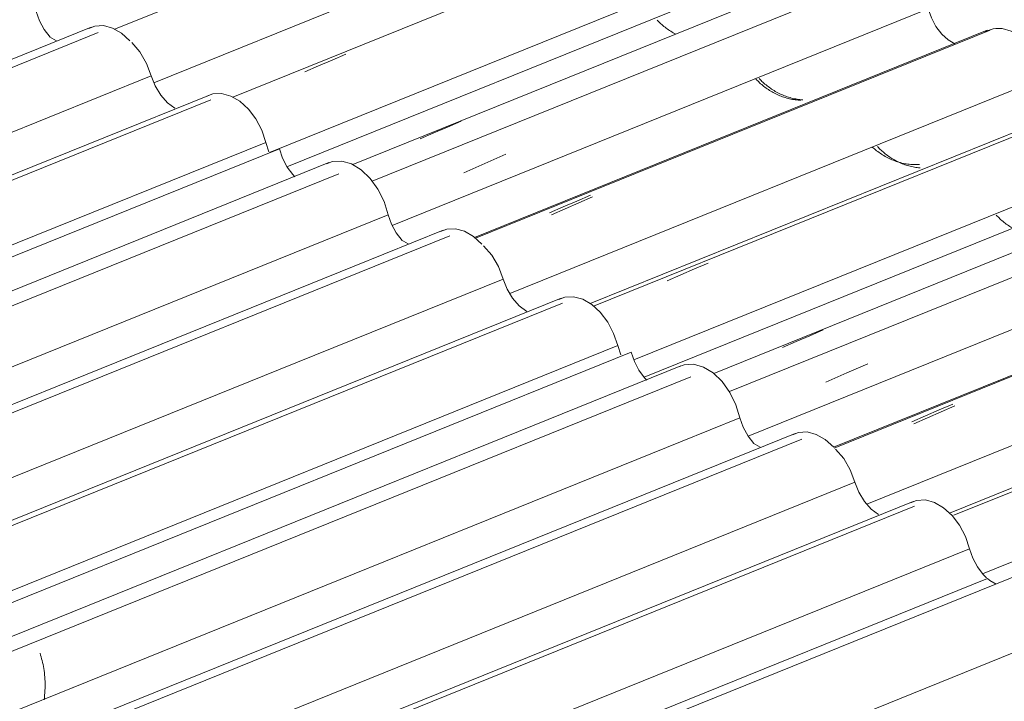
# Model space of a CAD drawing. Header units: metres. Extents: x -16.8 to 29.9, y -11.9 to 37.1.
# Tile 197 of 202: x -5.607 to -4.526, y 26.352 to 27.1. Entities that reach past the tile are written whole.
import ezdxf

# ---------------------------------------------------------------- set-up
doc = ezdxf.new("R2010")
doc.units = ezdxf.units.M
doc.layers.add('A-GLAZ-CWMG', color=7, linetype='Continuous', lineweight=5)

# ---------------------------------------------------------------- blocks, each defined once
blk = doc.blocks.new('FP_203-EXPLODE')
at = {"layer": 'A-GLAZ-CWMG'}
blk.add_line((-4.016, 26.7846), (-4.5819, 26.556), dxfattribs=at)
at = {"layer": 'A-GLAZ-CWMG', "color": 9, "true_color": 0xc0c0c0}
for p, q in [((-4.4838, 26.5906), (-4.4688, 26.5971)), ((-4.4688, 26.5971), (-4.4539, 26.6036)), ((-4.4988, 26.5841), (-4.4838, 26.5906))]:
    blk.add_line(p, q, dxfattribs=at)
blk = doc.blocks.new('FP_205-EXPLODE')
at = {"layer": 'A-GLAZ-CWMG'}
blk.add_line((-4.1456, 26.8592), (-4.7131, 26.6298), dxfattribs=at)
at = {"layer": 'A-GLAZ-CWMG', "color": 9, "true_color": 0xc0c0c0}
for p, q in [((-4.613, 26.6651), (-4.598, 26.6716)), ((-4.598, 26.6716), (-4.583, 26.678)), ((-4.628, 26.6585), (-4.613, 26.6651))]:
    blk.add_line(p, q, dxfattribs=at)
blk = doc.blocks.new('FP_207-EXPLODE')
at = {"layer": 'A-GLAZ-CWMG'}
blk.add_line((-4.2599, 26.9213), (-4.8281, 26.6917), dxfattribs=at)
at = {"layer": 'A-GLAZ-CWMG', "color": 9, "true_color": 0xc0c0c0}
for p, q in [((-4.6993, 26.7121), (-4.6763, 26.7222)), ((-4.7223, 26.702), (-4.6993, 26.7121))]:
    blk.add_line(p, q, dxfattribs=at)
blk = doc.blocks.new('Rectangular Mullion - Telha Fibrocimento - Ondulada-V192-EXPLODE')
at = {"layer": 'A-GLAZ-CWMG'}
for p, q in [((-4.3254, 26.9485), (-4.9217, 26.7075)), ((-4.2135, 26.8828), (-4.8075, 26.6428)), ((-4.0842, 26.808), (-4.6774, 26.5683)), ((-3.9542, 26.7327), (-4.5502, 26.4919))]:
    blk.add_line(p, q, dxfattribs=at)
for name in ['FP_207-EXPLODE', 'FP_205-EXPLODE', 'FP_203-EXPLODE']:
    blk.add_blockref(name, (0, 0), dxfattribs=at)
blk = doc.blocks.new('Rectangular Mullion - Telha Fibrocimento - Ondulada-1910067-EXPLODE')
blk.add_blockref('Rectangular Mullion - Telha Fibrocimento - Ondulada-V192-EXPLODE', (0, 0))
blk = doc.blocks.new('FP_217-EXPLODE')
at = {"layer": 'A-GLAZ-CWMG'}
blk.add_line((-4.025, 26.7854), (-4.5866, 26.5584), dxfattribs=at)
blk = doc.blocks.new('FP_219-EXPLODE')
at = {"layer": 'A-GLAZ-CWMG'}
blk.add_line((-4.1486, 26.8591), (-4.7138, 26.6307), dxfattribs=at)
at = {"layer": 'A-GLAZ-CWMG', "color": 9, "true_color": 0xc0c0c0}
for p, q in [((-4.5957, 26.6694), (-4.5806, 26.676)), ((-4.6258, 26.6563), (-4.6107, 26.6629)), ((-4.6107, 26.6629), (-4.5957, 26.6694))]:
    blk.add_line(p, q, dxfattribs=at)
blk = doc.blocks.new('FP_221-EXPLODE')
at = {"layer": 'A-GLAZ-CWMG'}
blk.add_line((-4.2815, 26.9394), (-4.8453, 26.7116), dxfattribs=at)
at = {"layer": 'A-GLAZ-CWMG', "color": 9, "true_color": 0xc0c0c0}
for p, q in [((-4.7399, 26.7529), (-4.725, 26.7593)), ((-4.7549, 26.7465), (-4.7399, 26.7529)), ((-4.7698, 26.7401), (-4.7549, 26.7465))]:
    blk.add_line(p, q, dxfattribs=at)
blk = doc.blocks.new('FP_222-EXPLODE')
at = {"layer": 'A-GLAZ-CWMG', "color": 9, "true_color": 0xc0c0c0}
for p, q in [((-4.5342, 26.8842), (-4.5352, 26.8852)), ((-4.5332, 26.8832), (-4.5342, 26.8842)), ((-4.5322, 26.8822), (-4.5332, 26.8832)), ((-4.5312, 26.8812), (-4.5322, 26.8822)), ((-4.5301, 26.8802), (-4.5312, 26.8812)), ((-4.529, 26.8792), (-4.5301, 26.8802)), ((-4.5278, 26.8783), (-4.529, 26.8792)), ((-4.5267, 26.8773), (-4.5278, 26.8783)), ((-4.5255, 26.8764), (-4.5267, 26.8773)), ((-4.5243, 26.8755), (-4.5255, 26.8764)), ((-4.523, 26.8746), (-4.5243, 26.8755)), ((-4.5217, 26.8737), (-4.523, 26.8746)), ((-4.5205, 26.8728), (-4.5217, 26.8737)), ((-4.5191, 26.872), (-4.5205, 26.8728)), ((-4.5178, 26.8712), (-4.5191, 26.872))]:
    blk.add_line(p, q, dxfattribs=at)
blk = doc.blocks.new('FP_223-EXPLODE')
at = {"layer": 'A-GLAZ-CWMG'}
blk.add_line((-4.4125, 27.0136), (-4.9771, 26.7854), dxfattribs=at)
at = {"layer": 'A-GLAZ-CWMG', "color": 9, "true_color": 0xc0c0c0}
for p, q in [((-4.8814, 26.8198), (-4.8664, 26.8263)), ((-4.8664, 26.8263), (-4.8514, 26.8327)), ((-4.8963, 26.8133), (-4.8814, 26.8198))]:
    blk.add_line(p, q, dxfattribs=at)
blk = doc.blocks.new('FP_224-EXPLODE')
at = {"layer": 'A-GLAZ-CWMG', "color": 9, "true_color": 0xc0c0c0}
for p, q in [((-4.6646, 26.9594), (-4.6655, 26.9604)), ((-4.6636, 26.9584), (-4.6646, 26.9594)), ((-4.6626, 26.9574), (-4.6636, 26.9584)), ((-4.6615, 26.9564), (-4.6626, 26.9574)), ((-4.6605, 26.9555), (-4.6615, 26.9564)), ((-4.6594, 26.9545), (-4.6605, 26.9555)), ((-4.6583, 26.9535), (-4.6594, 26.9545)), ((-4.6571, 26.9526), (-4.6583, 26.9535)), ((-4.6559, 26.9517), (-4.6571, 26.9526)), ((-4.6547, 26.9508), (-4.6559, 26.9517)), ((-4.6535, 26.9499), (-4.6547, 26.9508)), ((-4.6522, 26.949), (-4.6535, 26.9499)), ((-4.651, 26.9482), (-4.6522, 26.949)), ((-4.6497, 26.9474), (-4.651, 26.9482)), ((-4.6484, 26.9466), (-4.6497, 26.9474)), ((-4.647, 26.9458), (-4.6484, 26.9466)), ((-4.6457, 26.9451), (-4.647, 26.9458)), ((-4.6443, 26.9443), (-4.6457, 26.9451)), ((-4.6429, 26.9436), (-4.6443, 26.9443)), ((-4.6415, 26.943), (-4.6429, 26.9436)), ((-4.64, 26.9423), (-4.6415, 26.943)), ((-4.6386, 26.9417), (-4.64, 26.9423)), ((-4.6371, 26.9412), (-4.6386, 26.9417)), ((-4.6357, 26.9406), (-4.6371, 26.9412)), ((-4.6342, 26.9401), (-4.6357, 26.9406)), ((-4.6327, 26.9396), (-4.6342, 26.9401)), ((-4.6312, 26.9392), (-4.6327, 26.9396)), ((-4.6297, 26.9388), (-4.6312, 26.9392)), ((-4.6281, 26.9385), (-4.6297, 26.9388)), ((-4.6266, 26.9382), (-4.6281, 26.9385)), ((-4.6251, 26.9379), (-4.6266, 26.9382)), ((-4.6235, 26.9376), (-4.6251, 26.9379)), ((-4.622, 26.9374), (-4.6235, 26.9376)), ((-4.6205, 26.9373), (-4.622, 26.9374)), ((-4.6189, 26.9372), (-4.6205, 26.9373))]:
    blk.add_line(p, q, dxfattribs=at)
blk = doc.blocks.new('FP_225-EXPLODE')
at = {"layer": 'A-GLAZ-CWMG'}
blk.add_line((-4.5421, 27.0881), (-5.1067, 26.8599), dxfattribs=at)
at = {"layer": 'A-GLAZ-CWMG', "color": 9, "true_color": 0xc0c0c0}
for p, q in [((-5.0105, 26.8943), (-4.9955, 26.9007)), ((-4.9955, 26.9007), (-4.9805, 26.9072)), ((-5.0255, 26.8878), (-5.0105, 26.8943))]:
    blk.add_line(p, q, dxfattribs=at)
blk = doc.blocks.new('FP_226-EXPLODE')
at = {"layer": 'A-GLAZ-CWMG', "color": 9, "true_color": 0xc0c0c0}
for p, q in [((-4.7943, 27.034), (-4.7953, 27.035)), ((-4.7933, 27.033), (-4.7943, 27.034)), ((-4.7923, 27.032), (-4.7933, 27.033)), ((-4.7912, 27.031), (-4.7923, 27.032)), ((-4.7901, 27.03), (-4.7912, 27.031)), ((-4.789, 27.029), (-4.7901, 27.03)), ((-4.7878, 27.0281), (-4.789, 27.029)), ((-4.7867, 27.0271), (-4.7878, 27.0281)), ((-4.7855, 27.0262), (-4.7867, 27.0271)), ((-4.7842, 27.0253), (-4.7855, 27.0262)), ((-4.783, 27.0244), (-4.7842, 27.0253)), ((-4.7817, 27.0235), (-4.783, 27.0244)), ((-4.7803, 27.0226), (-4.7817, 27.0235)), ((-4.779, 27.0218), (-4.7803, 27.0226)), ((-4.7777, 27.021), (-4.779, 27.0218)), ((-4.7763, 27.0202), (-4.7777, 27.021)), ((-4.7749, 27.0195), (-4.7763, 27.0202)), ((-4.7735, 27.0187), (-4.7749, 27.0195)), ((-4.772, 27.0181), (-4.7735, 27.0187)), ((-4.7706, 27.0174), (-4.772, 27.0181)), ((-4.7691, 27.0168), (-4.7706, 27.0174)), ((-4.7676, 27.0162), (-4.7691, 27.0168)), ((-4.7661, 27.0156), (-4.7676, 27.0162)), ((-4.7646, 27.0151), (-4.7661, 27.0156)), ((-4.7631, 27.0146), (-4.7646, 27.0151)), ((-4.7615, 27.0141), (-4.7631, 27.0146)), ((-4.76, 27.0137), (-4.7615, 27.0141)), ((-4.7584, 27.0133), (-4.76, 27.0137)), ((-4.7569, 27.013), (-4.7584, 27.0133)), ((-4.7553, 27.0127), (-4.7569, 27.013)), ((-4.7537, 27.0124), (-4.7553, 27.0127)), ((-4.7522, 27.0122), (-4.7537, 27.0124)), ((-4.7506, 27.0121), (-4.7522, 27.0122)), ((-4.749, 27.0119), (-4.7506, 27.0121)), ((-4.7474, 27.0119), (-4.749, 27.0119))]:
    blk.add_line(p, q, dxfattribs=at)
blk = doc.blocks.new('FP_227-EXPLODE')
at = {"layer": 'A-GLAZ-CWMG'}
blk.add_line((-4.6564, 27.1502), (-5.2199, 26.9225), dxfattribs=at)
at = {"layer": 'A-GLAZ-CWMG', "color": 9, "true_color": 0xc0c0c0}
for p, q in [((-5.1194, 26.9318), (-5.0964, 26.9419)), ((-5.0964, 26.9419), (-5.0734, 26.952))]:
    blk.add_line(p, q, dxfattribs=at)
blk = doc.blocks.new('FP_228-EXPLODE')
at = {"layer": 'A-GLAZ-CWMG', "color": 9, "true_color": 0xc0c0c0}
for p, q in [((-4.9064, 27.0982), (-4.9074, 27.0992)), ((-4.9054, 27.0972), (-4.9064, 27.0982)), ((-4.9043, 27.0962), (-4.9054, 27.0972)), ((-4.9033, 27.0952), (-4.9043, 27.0962)), ((-4.9021, 27.0942), (-4.9033, 27.0952)), ((-4.901, 27.0932), (-4.9021, 27.0942)), ((-4.8999, 27.0923), (-4.901, 27.0932)), ((-4.8987, 27.0913), (-4.8999, 27.0923)), ((-4.8974, 27.0904), (-4.8987, 27.0913)), ((-4.8962, 27.0895), (-4.8974, 27.0904)), ((-4.8949, 27.0886), (-4.8962, 27.0895)), ((-4.8936, 27.0877), (-4.8949, 27.0886)), ((-4.8923, 27.0869), (-4.8936, 27.0877)), ((-4.891, 27.086), (-4.8923, 27.0869)), ((-4.8896, 27.0852), (-4.891, 27.086)), ((-4.8883, 27.0845), (-4.8896, 27.0852)), ((-4.8869, 27.0837), (-4.8883, 27.0845))]:
    blk.add_line(p, q, dxfattribs=at)
blk = doc.blocks.new('Rectangular Mullion - Telha Fibrocimento - Ondulada-V212-EXPLODE')
at = {"layer": 'A-GLAZ-CWMG'}
for p, q in [((-4.7218, 27.1774), (-5.3135, 26.9383)), ((-4.61, 27.1117), (-5.1982, 26.874)), ((-4.4807, 27.037), (-5.069, 26.7992)), ((-4.3507, 26.9617), (-4.9329, 26.7264))]:
    blk.add_line(p, q, dxfattribs=at)
for points in [[(-4.61, 27.1117, 0), (-4.6065, 27.1016, 0), (-4.6014, 27.0921, 0), (-4.5951, 27.0839, 0), (-4.588, 27.0775, 0), (-4.5809, 27.0733, 0)], [(-4.5357, 27.0898, 0), (-4.5288, 27.0898, 0), (-4.5188, 27.0871, 0), (-4.509, 27.0814, 0), (-4.4997, 27.073, 0), (-4.4916, 27.0624, 0), (-4.4852, 27.0501, 0), (-4.4807, 27.037, 0)]]:
    blk.add_polyline3d(points, dxfattribs=at)
for name in ['FP_227-EXPLODE', 'FP_228-EXPLODE', 'FP_225-EXPLODE', 'FP_226-EXPLODE', 'FP_223-EXPLODE', 'FP_224-EXPLODE', 'FP_221-EXPLODE', 'FP_222-EXPLODE', 'FP_219-EXPLODE', 'FP_217-EXPLODE']:
    blk.add_blockref(name, (0, 0), dxfattribs=at)
blk = doc.blocks.new('Rectangular Mullion - Telha Fibrocimento - Ondulada-1910068-EXPLODE')
blk.add_blockref('Rectangular Mullion - Telha Fibrocimento - Ondulada-V212-EXPLODE', (0, 0))
blk = doc.blocks.new('FP_233-EXPLODE')
at = {"layer": 'A-GLAZ-CWMG'}
blk.add_line((-4.4215, 27.0143), (-4.9809, 26.7882), dxfattribs=at)
blk = doc.blocks.new('FP_234-EXPLODE')
at = {"layer": 'A-GLAZ-CWMG', "color": 9, "true_color": 0xc0c0c0}
for p, q in [((-4.6701, 26.9588), (-4.6713, 26.9599)), ((-4.6689, 26.9578), (-4.6701, 26.9588)), ((-4.6677, 26.9569), (-4.6689, 26.9578)), ((-4.6665, 26.9559), (-4.6677, 26.9569)), ((-4.6652, 26.9549), (-4.6665, 26.9559)), ((-4.6639, 26.954), (-4.6652, 26.9549)), ((-4.6626, 26.9531), (-4.6639, 26.954)), ((-4.6613, 26.9522), (-4.6626, 26.9531)), ((-4.6599, 26.9513), (-4.6613, 26.9522)), ((-4.6585, 26.9505), (-4.6599, 26.9513)), ((-4.6571, 26.9497), (-4.6585, 26.9505)), ((-4.6556, 26.9489), (-4.6571, 26.9497)), ((-4.6542, 26.9481), (-4.6556, 26.9489)), ((-4.6527, 26.9474), (-4.6542, 26.9481)), ((-4.6512, 26.9467), (-4.6527, 26.9474)), ((-4.6497, 26.946), (-4.6512, 26.9467)), ((-4.6482, 26.9454), (-4.6497, 26.946)), ((-4.6467, 26.9448), (-4.6482, 26.9454)), ((-4.6451, 26.9442), (-4.6467, 26.9448)), ((-4.6435, 26.9437), (-4.6451, 26.9442)), ((-4.642, 26.9432), (-4.6435, 26.9437)), ((-4.6404, 26.9428), (-4.642, 26.9432)), ((-4.6388, 26.9424), (-4.6404, 26.9428)), ((-4.6372, 26.942), (-4.6388, 26.9424)), ((-4.6356, 26.9417), (-4.6372, 26.942)), ((-4.634, 26.9414), (-4.6356, 26.9417)), ((-4.6323, 26.9412), (-4.634, 26.9414)), ((-4.6307, 26.941), (-4.6323, 26.9412)), ((-4.6291, 26.9408), (-4.6307, 26.941)), ((-4.6275, 26.9407), (-4.6291, 26.9408)), ((-4.6259, 26.9407), (-4.6275, 26.9407)), ((-4.6242, 26.9407), (-4.6259, 26.9407)), ((-4.6226, 26.9407), (-4.6242, 26.9407)), ((-4.621, 26.9408), (-4.6226, 26.9407)), ((-4.6194, 26.9409), (-4.621, 26.9408))]:
    blk.add_line(p, q, dxfattribs=at)
blk = doc.blocks.new('FP_235-EXPLODE')
at = {"layer": 'A-GLAZ-CWMG'}
blk.add_line((-4.5451, 27.088), (-5.1076, 26.8607), dxfattribs=at)
at = {"layer": 'A-GLAZ-CWMG', "color": 9, "true_color": 0xc0c0c0}
for p, q in [((-5.0082, 26.8922), (-4.9931, 26.8988)), ((-4.9931, 26.8988), (-4.9781, 26.9054)), ((-5.0232, 26.8856), (-5.0082, 26.8922))]:
    blk.add_line(p, q, dxfattribs=at)
blk = doc.blocks.new('FP_236-EXPLODE')
at = {"layer": 'A-GLAZ-CWMG', "color": 9, "true_color": 0xc0c0c0}
for p, q in [((-4.798, 27.0334), (-4.799, 27.0344)), ((-4.797, 27.0324), (-4.798, 27.0334)), ((-4.7959, 27.0314), (-4.797, 27.0324)), ((-4.7949, 27.0304), (-4.7959, 27.0314)), ((-4.7938, 27.0294), (-4.7949, 27.0304)), ((-4.7926, 27.0285), (-4.7938, 27.0294)), ((-4.7915, 27.0275), (-4.7926, 27.0285)), ((-4.7903, 27.0265), (-4.7915, 27.0275)), ((-4.7891, 27.0256), (-4.7903, 27.0265)), ((-4.7878, 27.0247), (-4.7891, 27.0256)), ((-4.7866, 27.0238), (-4.7878, 27.0247)), ((-4.7853, 27.0229), (-4.7866, 27.0238)), ((-4.784, 27.0221), (-4.7853, 27.0229)), ((-4.7826, 27.0213), (-4.784, 27.0221)), ((-4.7813, 27.0205), (-4.7826, 27.0213)), ((-4.7799, 27.0197), (-4.7813, 27.0205)), ((-4.7785, 27.0189), (-4.7799, 27.0197)), ((-4.7771, 27.0182), (-4.7785, 27.0189)), ((-4.7756, 27.0175), (-4.7771, 27.0182)), ((-4.7742, 27.0169), (-4.7756, 27.0175)), ((-4.7727, 27.0162), (-4.7742, 27.0169)), ((-4.7712, 27.0157), (-4.7727, 27.0162)), ((-4.7697, 27.0151), (-4.7712, 27.0157)), ((-4.7682, 27.0146), (-4.7697, 27.0151)), ((-4.7667, 27.0141), (-4.7682, 27.0146)), ((-4.7652, 27.0136), (-4.7667, 27.0141)), ((-4.7636, 27.0132), (-4.7652, 27.0136)), ((-4.7621, 27.0128), (-4.7636, 27.0132)), ((-4.7605, 27.0125), (-4.7621, 27.0128)), ((-4.759, 27.0122), (-4.7605, 27.0125)), ((-4.7574, 27.012), (-4.759, 27.0122)), ((-4.7558, 27.0117), (-4.7574, 27.012)), ((-4.7543, 27.0116), (-4.7558, 27.0117)), ((-4.7527, 27.0115), (-4.7543, 27.0116)), ((-4.7511, 27.0114), (-4.7527, 27.0115)), ((-4.7495, 27.0113), (-4.7511, 27.0114))]:
    blk.add_line(p, q, dxfattribs=at)
blk = doc.blocks.new('FP_237-EXPLODE')
at = {"layer": 'A-GLAZ-CWMG'}
blk.add_line((-4.678, 27.1683), (-5.2413, 26.9407), dxfattribs=at)
at = {"layer": 'A-GLAZ-CWMG', "color": 9, "true_color": 0xc0c0c0}
for p, q in [((-5.1374, 26.9819), (-5.1224, 26.9882)), ((-5.1673, 26.9691), (-5.1523, 26.9755)), ((-5.1523, 26.9755), (-5.1374, 26.9819))]:
    blk.add_line(p, q, dxfattribs=at)
blk = doc.blocks.new('FP_239-EXPLODE')
at = {"layer": 'A-GLAZ-CWMG'}
blk.add_line((-4.809, 27.2425), (-5.3728, 27.0146), dxfattribs=at)
at = {"layer": 'A-GLAZ-CWMG', "color": 9, "true_color": 0xc0c0c0}
for p, q in [((-5.2638, 27.0554), (-5.2488, 27.0619)), ((-5.2788, 27.049), (-5.2638, 27.0554)), ((-5.2937, 27.0425), (-5.2788, 27.049))]:
    blk.add_line(p, q, dxfattribs=at)
blk = doc.blocks.new('FP_241-EXPLODE')
at = {"layer": 'A-GLAZ-CWMG'}
blk.add_line((-4.9385, 27.317), (-5.5025, 27.0891), dxfattribs=at)
blk = doc.blocks.new('Rectangular Mullion - Telha Fibrocimento - Ondulada-1908999-EXPLODE')
at = {"layer": 'A-GLAZ-CWMG'}
for p, q in [((-4.8771, 27.2659), (-5.4595, 27.0305)), ((-4.7471, 27.1906), (-5.3327, 26.9539))]:
    blk.add_line(p, q, dxfattribs=at)
blk.add_polyline3d([(-4.5479, 27.0867, 0), (-4.5388, 27.0897, 0), (-4.5357, 27.0898, 0)], dxfattribs=at)
for name in ['FP_241-EXPLODE', 'FP_239-EXPLODE', 'FP_237-EXPLODE', 'FP_235-EXPLODE', 'FP_236-EXPLODE', 'FP_233-EXPLODE', 'FP_234-EXPLODE']:
    blk.add_blockref(name, (0, 0), dxfattribs=at)
blk = doc.blocks.new('Rectangular Mullion - Telha Fibrocimento - Ondulada-1910069-EXPLODE')
blk.add_blockref('Rectangular Mullion - Telha Fibrocimento - Ondulada-1908999-EXPLODE', (0, 0))
blk = doc.blocks.new('FP_256-EXPLODE')
at = {"layer": 'A-GLAZ-CWMG'}
blk.add_line((-4.4954, 26.497), (-5.8688, 25.942), dxfattribs=at)
blk = doc.blocks.new('FP_258-EXPLODE')
at = {"layer": 'A-GLAZ-CWMG'}
blk.add_line((-4.6264, 26.5712), (-5.9983, 26.0167), dxfattribs=at)
blk = doc.blocks.new('FP_260-EXPLODE')
at = {"layer": 'A-GLAZ-CWMG'}
blk.add_line((-4.756, 26.6457), (-6.1276, 26.0914), dxfattribs=at)
blk = doc.blocks.new('FP_262-EXPLODE')
at = {"layer": 'A-GLAZ-CWMG'}
blk.add_line((-4.8703, 26.7078), (-6.238, 26.1551), dxfattribs=at)
blk = doc.blocks.new('Rectangular Mullion - Telha Fibrocimento - Ondulada-1909027-EXPLODE')
at = {"layer": 'A-GLAZ-CWMG'}
for p, q in [((-4.9357, 26.7351), (-6.2926, 26.1867)), ((-4.8019, 26.6351), (-4.7943, 26.6307)), ((-4.5646, 26.5193), (-5.9199, 25.9715)), ((-4.4305, 26.44), (-5.7839, 25.893))]:
    blk.add_line(p, q, dxfattribs=at)
for points in [[(-4.9357, 26.7351, 0), (-4.9323, 26.7247, 0), (-4.9273, 26.7151, 0), (-4.9211, 26.7068, 0), (-4.9188, 26.7043, 0)], [(-4.7588, 26.6443, 0), (-4.7521, 26.6469, 0), (-4.7427, 26.6474, 0), (-4.7327, 26.6447, 0), (-4.7229, 26.639, 0), (-4.7136, 26.6306, 0)], [(-4.6292, 26.5698, 0), (-4.6226, 26.5724, 0), (-4.613, 26.5729, 0), (-4.603, 26.5701, 0), (-4.593, 26.5643, 0), (-4.5837, 26.5558, 0), (-4.5756, 26.545, 0), (-4.5691, 26.5326, 0), (-4.5646, 26.5193, 0)], [(-4.5646, 26.5193, 0), (-4.5611, 26.509, 0), (-4.556, 26.4994, 0), (-4.5497, 26.4912, 0), (-4.5458, 26.4873, 0)], [(-4.5449, 26.4865, 0), (-4.5425, 26.4846, 0), (-4.5353, 26.4805, 0)]]:
    blk.add_polyline3d(points, dxfattribs=at)
for name in ['FP_262-EXPLODE', 'FP_260-EXPLODE', 'FP_258-EXPLODE', 'FP_256-EXPLODE']:
    blk.add_blockref(name, (0, 0), dxfattribs=at)
blk = doc.blocks.new('Rectangular Mullion - Telha Fibrocimento - Ondulada-1920359-EXPLODE')
blk.add_blockref('Rectangular Mullion - Telha Fibrocimento - Ondulada-1909027-EXPLODE', (0, 0))
blk = doc.blocks.new('FP_272-EXPLODE')
at = {"layer": 'A-GLAZ-CWMG'}
blk.add_line((-4.6249, 26.5659), (-5.9923, 26.0133), dxfattribs=at)
blk = doc.blocks.new('FP_274-EXPLODE')
at = {"layer": 'A-GLAZ-CWMG'}
blk.add_line((-4.7486, 26.6396), (-6.1184, 26.086), dxfattribs=at)
blk = doc.blocks.new('FP_276-EXPLODE')
at = {"layer": 'A-GLAZ-CWMG'}
blk.add_line((-4.8814, 26.7199), (-6.2549, 26.1649), dxfattribs=at)
at = {"layer": 'A-GLAZ-CWMG', "color": 9, "true_color": 0xc0c0c0}
for p, q in [((-5.5843, 26.4046), (-5.5837, 26.4027)), ((-5.5837, 26.4027), (-5.5831, 26.4007)), ((-5.5831, 26.4007), (-5.5826, 26.3987)), ((-5.5826, 26.3987), (-5.582, 26.3966)), ((-5.582, 26.3966), (-5.5815, 26.3945)), ((-5.5815, 26.3945), (-5.5811, 26.3924)), ((-5.5811, 26.3924), (-5.5806, 26.3902)), ((-5.5806, 26.3902), (-5.5803, 26.3879)), ((-5.5803, 26.3879), (-5.5799, 26.3856)), ((-5.5799, 26.3856), (-5.5796, 26.3833)), ((-5.5796, 26.3833), (-5.5794, 26.381)), ((-5.5794, 26.381), (-5.5792, 26.3786)), ((-5.5792, 26.3786), (-5.579, 26.3762)), ((-5.579, 26.3762), (-5.5789, 26.3737)), ((-5.5789, 26.3737), (-5.5788, 26.3713)), ((-5.5788, 26.3713), (-5.5788, 26.3688)), ((-5.5793, 26.3588), (-5.5796, 26.3562)), ((-5.5791, 26.3613), (-5.5793, 26.3588)), ((-5.579, 26.3638), (-5.5791, 26.3613)), ((-5.5789, 26.3663), (-5.579, 26.3638)), ((-5.5788, 26.3688), (-5.5789, 26.3663)), ((-5.5796, 26.3562), (-5.5799, 26.3537))]:
    blk.add_line(p, q, dxfattribs=at)
blk = doc.blocks.new('FP_278-EXPLODE')
at = {"layer": 'A-GLAZ-CWMG'}
blk.add_line((-5.0125, 26.7941), (-6.3844, 26.2396), dxfattribs=at)
blk = doc.blocks.new('FP_280-EXPLODE')
at = {"layer": 'A-GLAZ-CWMG'}
blk.add_line((-5.142, 26.8686), (-6.512, 26.315), dxfattribs=at)
blk = doc.blocks.new('FP_282-EXPLODE')
at = {"layer": 'A-GLAZ-CWMG'}
blk.add_line((-5.2564, 26.9307), (-6.624, 26.378), dxfattribs=at)
blk = doc.blocks.new('Rectangular Mullion - Telha Fibrocimento - Ondulada-V267-EXPLODE')
at = {"layer": 'A-GLAZ-CWMG'}
for p, q in [((-5.3218, 26.958), (-6.6787, 26.4096)), ((-5.188, 26.858), (-5.1804, 26.8536)), ((-4.9506, 26.7422), (-6.306, 26.1944)), ((-4.9506, 26.7422), (-4.9471, 26.7319)), ((-4.8166, 26.6629), (-6.17, 26.1159)), ((-4.6903, 26.5922), (-6.046, 26.0443)), ((-4.5447, 26.4868), (-5.8787, 25.9477))]:
    blk.add_line(p, q, dxfattribs=at)
for points in [[(-5.3218, 26.958, 0), (-5.3184, 26.9476, 0), (-5.3134, 26.938, 0), (-5.3071, 26.9297, 0), (-5.3048, 26.9272, 0)], [(-5.1449, 26.8672, 0), (-5.1382, 26.8698, 0), (-5.1287, 26.8703, 0), (-5.1188, 26.8676, 0), (-5.1089, 26.8619, 0), (-5.0997, 26.8535, 0)], [(-5.0153, 26.7927, 0), (-5.0086, 26.7953, 0), (-4.9991, 26.7958, 0), (-4.989, 26.793, 0), (-4.9791, 26.7872, 0), (-4.9698, 26.7787, 0), (-4.9616, 26.7679, 0), (-4.9551, 26.7555, 0), (-4.9506, 26.7422, 0)], [(-4.884, 26.7187, 0), (-4.8775, 26.7212, 0), (-4.8673, 26.7217, 0), (-4.8565, 26.7186, 0), (-4.8459, 26.7121, 0), (-4.836, 26.7027, 0), (-4.8275, 26.6908, 0), (-4.8209, 26.6773, 0), (-4.8166, 26.6629, 0)], [(-4.8166, 26.6629, 0), (-4.8129, 26.6525, 0), (-4.8076, 26.6429, 0), (-4.8011, 26.6346, 0)], [(-4.7116, 26.6287, 0), (-4.7026, 26.6184, 0), (-4.6954, 26.6059, 0), (-4.6903, 26.5922, 0)], [(-4.6903, 26.5922, 0), (-4.6859, 26.5812, 0), (-4.6799, 26.5712, 0), (-4.6725, 26.5628, 0), (-4.6644, 26.5567, 0)]]:
    blk.add_polyline3d(points, dxfattribs=at)
for name in ['FP_282-EXPLODE', 'FP_280-EXPLODE', 'FP_278-EXPLODE', 'FP_276-EXPLODE', 'FP_274-EXPLODE', 'FP_272-EXPLODE']:
    blk.add_blockref(name, (0, 0), dxfattribs=at)
blk = doc.blocks.new('Rectangular Mullion - Telha Fibrocimento - Ondulada-1920360-EXPLODE')
blk.add_blockref('Rectangular Mullion - Telha Fibrocimento - Ondulada-V267-EXPLODE', (0, 0))
blk = doc.blocks.new('FP_292-EXPLODE')
at = {"layer": 'A-GLAZ-CWMG'}
blk.add_line((-5.011, 26.7888), (-6.3784, 26.2362), dxfattribs=at)
blk = doc.blocks.new('FP_294-EXPLODE')
at = {"layer": 'A-GLAZ-CWMG'}
blk.add_line((-5.1347, 26.8625), (-6.5044, 26.3089), dxfattribs=at)
blk = doc.blocks.new('FP_296-EXPLODE')
at = {"layer": 'A-GLAZ-CWMG'}
blk.add_line((-5.2675, 26.9428), (-6.6409, 26.3878), dxfattribs=at)
blk = doc.blocks.new('FP_298-EXPLODE')
at = {"layer": 'A-GLAZ-CWMG'}
blk.add_line((-5.3986, 27.017), (-6.7704, 26.4625), dxfattribs=at)
blk = doc.blocks.new('FP_300-EXPLODE')
at = {"layer": 'A-GLAZ-CWMG'}
blk.add_line((-5.5281, 27.0915), (-6.8997, 26.5372), dxfattribs=at)
blk = doc.blocks.new('Rectangular Mullion - Telha Fibrocimento - Ondulada-V287-EXPLODE')
at = {"layer": 'A-GLAZ-CWMG'}
for p, q in [((-5.574, 27.0809), (-5.5664, 27.0765)), ((-5.3367, 26.9651), (-6.6921, 26.4173)), ((-5.3367, 26.9651), (-5.3332, 26.9548)), ((-5.2026, 26.8857), (-6.5561, 26.3388)), ((-5.0763, 26.8151), (-5.3037, 26.7232)), ((-5.3038, 26.7232), (-6.4321, 26.2672))]:
    blk.add_line(p, q, dxfattribs=at)
for points in [[(-5.5309, 27.0901, 0), (-5.5242, 27.0927, 0), (-5.5148, 27.0932, 0), (-5.5049, 27.0905, 0), (-5.495, 27.0848, 0), (-5.4858, 27.0764, 0)], [(-5.4014, 27.0156, 0), (-5.3947, 27.0182, 0), (-5.3852, 27.0187, 0), (-5.3751, 27.0159, 0), (-5.3652, 27.0101, 0), (-5.3558, 27.0016, 0), (-5.3477, 26.9908, 0), (-5.3412, 26.9784, 0), (-5.3367, 26.9651, 0)], [(-5.2701, 26.9416, 0), (-5.2636, 26.9441, 0), (-5.2534, 26.9446, 0), (-5.2426, 26.9415, 0), (-5.2319, 26.935, 0), (-5.2221, 26.9256, 0), (-5.2136, 26.9137, 0), (-5.2069, 26.9002, 0), (-5.2026, 26.8857, 0)], [(-5.2026, 26.8857, 0), (-5.1989, 26.8754, 0), (-5.1937, 26.8658, 0), (-5.1871, 26.8575, 0)], [(-5.0977, 26.8516, 0), (-5.0887, 26.8413, 0), (-5.0814, 26.8288, 0), (-5.0763, 26.8151, 0)], [(-5.0763, 26.8151, 0), (-5.072, 26.8041, 0), (-5.066, 26.794, 0), (-5.0586, 26.7857, 0), (-5.0504, 26.7796, 0)]]:
    blk.add_polyline3d(points, dxfattribs=at)
for name in ['FP_300-EXPLODE', 'FP_298-EXPLODE', 'FP_296-EXPLODE', 'FP_294-EXPLODE', 'FP_292-EXPLODE']:
    blk.add_blockref(name, (0, 0), dxfattribs=at)
blk = doc.blocks.new('Rectangular Mullion - Telha Fibrocimento - Ondulada-1920361-EXPLODE')
blk.add_blockref('Rectangular Mullion - Telha Fibrocimento - Ondulada-V287-EXPLODE', (0, 0))
blk = doc.blocks.new('FP_312-EXPLODE')
at = {"layer": 'A-GLAZ-CWMG'}
blk.add_line((-5.3971, 27.0117), (-6.7645, 26.4591), dxfattribs=at)
blk = doc.blocks.new('FP_314-EXPLODE')
at = {"layer": 'A-GLAZ-CWMG'}
blk.add_line((-5.5207, 27.0854), (-6.8905, 26.5318), dxfattribs=at)
blk = doc.blocks.new('Rectangular Mullion - Telha Fibrocimento - Ondulada-V307-EXPLODE')
at = {"layer": 'A-GLAZ-CWMG'}
blk.add_line((-5.4624, 27.038), (-6.8182, 26.4901), dxfattribs=at)
for points in [[(-5.5887, 27.1086, 0), (-5.585, 27.0983, 0), (-5.5797, 27.0887, 0), (-5.5732, 27.0804, 0)], [(-5.4838, 27.0745, 0), (-5.4748, 27.0642, 0), (-5.4675, 27.0517, 0), (-5.4624, 27.038, 0)], [(-5.4624, 27.038, 0), (-5.4581, 27.027, 0), (-5.452, 27.0169, 0), (-5.4447, 27.0086, 0), (-5.4365, 27.0025, 0)]]:
    blk.add_polyline3d(points, dxfattribs=at)
for name in ['FP_314-EXPLODE', 'FP_312-EXPLODE']:
    blk.add_blockref(name, (0, 0), dxfattribs=at)
blk = doc.blocks.new('Rectangular Mullion - Telha Fibrocimento - Ondulada-1920362-EXPLODE')
blk.add_blockref('Rectangular Mullion - Telha Fibrocimento - Ondulada-V307-EXPLODE', (0, 0))

msp = doc.modelspace()

# ---------------------------------------------------------------- block references
at = {"layer": 'A-GLAZ-CWMG'}
for name in ['Rectangular Mullion - Telha Fibrocimento - Ondulada-1910069-EXPLODE', 'Rectangular Mullion - Telha Fibrocimento - Ondulada-1920362-EXPLODE', 'Rectangular Mullion - Telha Fibrocimento - Ondulada-1920361-EXPLODE', 'Rectangular Mullion - Telha Fibrocimento - Ondulada-1910068-EXPLODE', 'Rectangular Mullion - Telha Fibrocimento - Ondulada-1920360-EXPLODE', 'Rectangular Mullion - Telha Fibrocimento - Ondulada-1910067-EXPLODE', 'Rectangular Mullion - Telha Fibrocimento - Ondulada-1920359-EXPLODE']:
    msp.add_blockref(name, (0, 0), dxfattribs=at)

doc.saveas('drawing.dxf')
